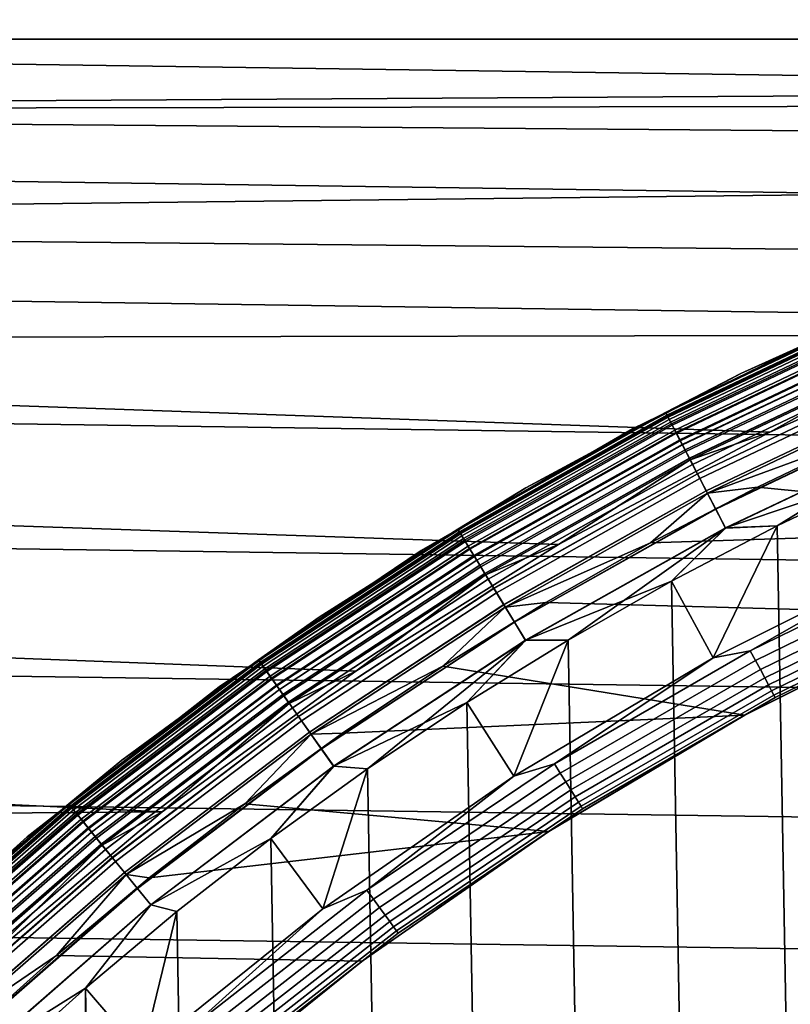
# Model space of a CAD drawing. Header units: metres. Extents: x -25 to 100, y -25 to 25.
# Tile 49 of 72: x -10.32 to -6.79, y 11.49 to 16. Entities that reach past the tile are written whole.
import ezdxf

# ---------------------------------------------------------------- set-up
doc = ezdxf.new("R2010")
doc.units = ezdxf.units.M
doc.layers.add('solid_Z_536_159_XXX', color=7, linetype='CONTINUOUS')

msp = doc.modelspace()

# ---------------------------------------------------------------- linework, layer by layer
at = {"layer": 'solid_Z_536_159_XXX'}
for points in [[(-18.364874, 15.912814, -2.5), (-17.902517, 16.431252, -2.5), (18.364819, 15.912878, -2.5)], [(-17.902517, 16.431252, -2.5), (17.90246, 16.431313, -2.5), (18.364819, 15.912878, -2.5)], [(-17.53536, 16.091841), (-17.988209, 15.58399), (-0.548419, 15.690374), (17.535358, 16.091845)], [(-18.364874, 15.912814, -2.5), (18.811832, 15.381948, -2.5), (19.242826, 14.839223, -2.5), (-18.811886, 15.381883, -2.5)], [(-18.364874, 15.912814, -2.5), (18.364819, 15.912878, -2.5), (18.811832, 15.381948, -2.5)], [(-17.988209, 15.58399), (-1.640706, 15.613962), (-0.548419, 15.690374)], [(-17.988209, 15.58399), (-18.426022, 15.0639), (-3.798014, 15.233591), (-2.726667, 15.461398)], [(-17.988209, 15.58399), (-2.726667, 15.461398), (-1.640706, 15.613962)], [(-18.811886, 15.381883, -2.5), (19.242826, 14.839223, -2.5), (19.658813, 14.283453, -2.5), (-19.242878, 14.839157, -2.5)], [(-18.426022, 15.0639), (-4.851567, 14.931587), (-3.798014, 15.233591)], [(-18.426022, 15.0639), (-18.848141, 14.532258), (-5.881423, 14.55665), (-4.851567, 14.931587)], [(-19.242878, 14.839157, -2.5), (19.658813, 14.283453, -2.5), (20.059063, 13.715699, -2.5), (-19.658863, 14.283385, -2.5)], [(-5.993712, 14.834939, 0.3), (-7.013945, 14.380701, 0.3), (-7.013937, 14.380705, 65.800003), (-5.993706, 14.834942, 65.800003)], [(-6.372602, 14.671201, 0.247906), (-7.013945, 14.380701, 0.3), (-5.993712, 14.834939, 0.3)], [(-6.372004, 14.669825, 65.877594), (-5.993706, 14.834942, 65.800003), (-7.013937, 14.380705, 65.800003)], [(-6.372602, 14.671201, 0.247906), (-7.358944, 14.202117, 0.247906), (-7.013945, 14.380701, 0.3)], [(-6.367202, 14.65877, 0.197345), (-7.352709, 14.190084, 0.197345), (-7.358944, 14.202117, 0.247906), (-6.372602, 14.671201, 0.247906)], [(-6.372004, 14.669825, 65.877594), (-7.013937, 14.380705, 65.800003), (-7.358253, 14.200785, 65.877594)], [(-6.372004, 14.669825, 65.877594), (-7.358253, 14.200785, 65.877594), (-7.34986, 14.184586, 65.953987), (-6.364736, 14.65309, 65.953987)], [(-6.37163, 14.668962, 83.69873), (-6.507783, 14.616729, 83.599998), (-7.357821, 14.19995, 83.69873)], [(-6.37163, 14.668962, 83.69873), (-7.357821, 14.19995, 83.69873), (-7.348099, 14.181188, 83.796448), (-6.36321, 14.64958, 83.796448)], [(-6.371579, 14.668846, 74.900383), (-7.357763, 14.199838, 74.900383), (-6.507783, 14.616729, 75)], [(-6.36311, 14.649347, 74.802689), (-7.347982, 14.180963, 74.802689), (-7.357763, 14.199838, 74.900383), (-6.371579, 14.668846, 74.900383)], [(-6.358384, 14.638468, 0.149909), (-7.342525, 14.170431, 0.149909), (-7.352709, 14.190084, 0.197345), (-6.367202, 14.65877, 0.197345)], [(-6.364736, 14.65309, 65.953987), (-7.34986, 14.184586, 65.953987), (-7.336067, 14.157967, 66.026573), (-6.352791, 14.625592, 66.026573)], [(-6.36321, 14.64958, 83.796448), (-7.348099, 14.181188, 83.796448), (-7.332072, 14.150256, 83.890152), (-6.349331, 14.617626, 83.890152)], [(-6.349183, 14.617284, 74.70903), (-7.3319, 14.149924, 74.70903), (-7.347982, 14.180963, 74.802689), (-6.36311, 14.649347, 74.802689)], [(-6.346415, 14.610912, 0.107043), (-7.328704, 14.143756, 0.107043), (-7.342525, 14.170431, 0.149909), (-6.358384, 14.638468, 0.149909)], [(-6.352791, 14.625592, 66.026573), (-7.336067, 14.157967, 66.026573), (-7.317214, 14.121583, 66.093575), (-6.336465, 14.588007, 66.093575)], [(-6.507783, 14.616729, 75), (-7.511542, 14.127163, 75), (-7.511542, 14.127163, 83.599998), (-6.507783, 14.616729, 83.599998)], [(-7.357821, 14.19995, 83.69873), (-6.507783, 14.616729, 83.599998), (-7.511542, 14.127163, 83.599998)], [(-7.357763, 14.199838, 74.900383), (-7.511542, 14.127163, 75), (-6.507783, 14.616729, 75)], [(-6.349331, 14.617626, 83.890152), (-7.332072, 14.150256, 83.890152), (-7.310066, 14.107787, 83.977943), (-6.330275, 14.573755, 83.977943)], [(-6.330081, 14.573309, 74.6213), (-7.309843, 14.107355, 74.6213), (-7.3319, 14.149924, 74.70903), (-6.349183, 14.617284, 74.70903)], [(-6.331659, 14.576941, 0.070052), (-7.311665, 14.110872, 0.070052), (-7.328704, 14.143756, 0.107043), (-6.346415, 14.610912, 0.107043)], [(-6.336465, 14.588007, 66.093575), (-7.317214, 14.121583, 66.093575), (-7.293768, 14.076333, 66.153328), (-6.316162, 14.541262, 66.153328)], [(-6.314567, 14.537591, 0.040062), (-7.291926, 14.07278, 0.040062), (-7.311665, 14.110872, 0.070052), (-6.331659, 14.576941, 0.070052)], [(-18.848141, 14.532258), (-19.255558, 13.987838), (-7.850297, 13.596344), (-6.882062, 14.111229)], [(-18.848141, 14.532258), (-6.882062, 14.111229), (-5.881423, 14.55665)], [(-6.330275, 14.573755, 83.977943), (-7.310066, 14.107787, 83.977943), (-7.282531, 14.054647, 84.058022), (-6.306431, 14.518861, 84.058022)], [(-6.306196, 14.51832, 74.541298), (-7.28226, 14.054125, 74.541298), (-7.309843, 14.107355, 74.6213), (-6.330081, 14.573309, 74.6213)], [(-6.316162, 14.541262, 66.153328), (-7.293768, 14.076333, 66.153328), (-7.266305, 14.023333, 66.204369), (-6.29238, 14.486511, 66.204369)], [(-6.295658, 14.494058, 0.017985), (-7.270091, 14.030638, 0.017985), (-7.291926, 14.07278, 0.040062), (-6.314567, 14.537591, 0.040062)], [(-6.275508, 14.447668, 0.004494), (-5.881423, 14.55665), (-6.882062, 14.111229)], [(-6.306431, 14.518861, 84.058022), (-7.282531, 14.054647, 84.058022), (-7.250029, 13.99192, 84.128761), (-6.278285, 14.454062, 84.128761)], [(-6.278014, 14.453439, 74.47065), (-7.249716, 13.991317, 74.47065), (-7.28226, 14.054125, 74.541298), (-6.306196, 14.51832, 74.541298)], [(-7.270091, 14.030638, 0.017985), (-6.295658, 14.494058, 0.017985), (-6.275508, 14.447668, 0.004494), (-7.246822, 13.985731, 0.004494)], [(-6.29238, 14.486511, 66.204369), (-7.266305, 14.023333, 66.204369), (-7.235505, 13.963891, 66.24543), (-6.265708, 14.425106, 66.24543)], [(-6.278285, 14.454062, 84.128761), (-7.250029, 13.99192, 84.128761), (-7.213222, 13.920887, 84.188713), (-6.246411, 14.380682, 84.188713)], [(-6.24611, 14.379988, 74.410797), (-7.212874, 13.920215, 74.410797), (-7.249716, 13.991317, 74.47065), (-6.278014, 14.453439, 74.47065)], [(-7.246822, 13.985731, 0.004494), (-6.275508, 14.447668, 0.004494), (-6.882062, 14.111229)], [(-6.265708, 14.425106, 66.24543), (-7.235505, 13.963891, 66.24543), (-7.202127, 13.899473, 66.275505), (-6.236803, 14.358561, 66.275505)], [(-7.013945, 14.380701, 0.3), (-8.000007, 13.856402, 0.3), (-7.999999, 13.856407, 65.800003), (-7.013937, 14.380705, 65.800003)], [(-7.358944, 14.202117, 0.247906), (-8.000007, 13.856402, 0.3), (-7.013945, 14.380701, 0.3)], [(-7.358253, 14.200785, 65.877594), (-7.013937, 14.380705, 65.800003), (-7.999999, 13.856407, 65.800003)], [(-6.246411, 14.380682, 84.188713), (-7.213222, 13.920887, 84.188713), (-7.172861, 13.842994, 84.236656), (-6.211461, 14.300216, 84.236656)], [(-6.211134, 14.299465, 74.362968), (-7.172485, 13.842267, 74.362968), (-7.212874, 13.920215, 74.410797), (-6.24611, 14.379988, 74.410797)], [(-6.236803, 14.358561, 66.275505), (-7.202127, 13.899473, 66.275505), (-7.166993, 13.831669, 66.293846), (-6.206379, 14.288517, 66.293846)], [(-19.658863, 14.283385, -2.5), (20.059063, 13.715699, -2.5), (20.442595, 13.137346, -2.5), (-20.059111, 13.715631, -2.5)], [(-6.211461, 14.300216, 84.236656), (-7.172861, 13.842994, 84.236656), (-7.12977, 13.759831, 84.271614), (-6.174145, 14.214307, 84.271614)], [(-6.173801, 14.213515, 74.328133), (-7.129373, 13.759065, 74.328133), (-7.172485, 13.842267, 74.362968), (-6.211134, 14.299465, 74.362968)], [(-6.206379, 14.288517, 66.293846), (-7.166993, 13.831669, 66.293846), (-6.438989, 14.099151, 66.300003)], [(-7.358944, 14.202117, 0.247906), (-8.310975, 13.666817, 0.247906), (-8.000007, 13.856402, 0.3)], [(-7.352709, 14.190084, 0.197345), (-8.303933, 13.655237, 0.197345), (-8.310975, 13.666817, 0.247906), (-7.358944, 14.202117, 0.247906)], [(-7.358253, 14.200785, 65.877594), (-7.999999, 13.856407, 65.800003), (-8.310196, 13.665534, 65.877594)], [(-7.358253, 14.200785, 65.877594), (-8.310196, 13.665534, 65.877594), (-8.300716, 13.649946, 65.953987), (-7.34986, 14.184586, 65.953987)], [(-7.357821, 14.19995, 83.69873), (-7.511542, 14.127163, 83.599998), (-8.309708, 13.664732, 83.69873)], [(-7.357821, 14.19995, 83.69873), (-8.309708, 13.664732, 83.69873), (-8.298727, 13.646676, 83.796448), (-7.348099, 14.181188, 83.796448)], [(-7.357763, 14.199838, 74.900383), (-8.309641, 13.664622, 74.900383), (-7.511542, 14.127163, 75)], [(-7.347982, 14.180963, 74.802689), (-8.298595, 13.64646, 74.802689), (-8.309641, 13.664622, 74.900383), (-7.357763, 14.199838, 74.900383)], [(-7.342525, 14.170431, 0.149909), (-8.292433, 13.636325, 0.149909), (-8.303933, 13.655237, 0.197345), (-7.352709, 14.190084, 0.197345)], [(-7.34986, 14.184586, 65.953987), (-8.300716, 13.649946, 65.953987), (-8.285139, 13.62433, 66.026573), (-7.336067, 14.157967, 66.026573)], [(-7.348099, 14.181188, 83.796448), (-8.298727, 13.646676, 83.796448), (-8.280626, 13.61691, 83.890152), (-7.332072, 14.150256, 83.890152)], [(-7.3319, 14.149924, 74.70903), (-8.280433, 13.61659, 74.70903), (-8.298595, 13.64646, 74.802689), (-7.347982, 14.180963, 74.802689)], [(-6.174145, 14.214307, 84.271614), (-7.12977, 13.759831, 84.271614), (-7.084827, 13.673096, 84.292877), (-6.135226, 14.124706, 84.292877)], [(-6.134871, 14.123889, 74.306999), (-7.084417, 13.672304, 74.306999), (-7.129373, 13.759065, 74.328133), (-6.173801, 14.213515, 74.328133)], [(-7.511542, 14.127163, 75), (-8.478705, 13.568771, 75), (-8.478705, 13.568771, 83.599998), (-7.511542, 14.127163, 83.599998)], [(-8.309708, 13.664732, 83.69873), (-7.511542, 14.127163, 83.599998), (-8.478705, 13.568771, 83.599998)], [(-8.309641, 13.664622, 74.900383), (-8.478705, 13.568771, 75), (-7.511542, 14.127163, 75)], [(-7.328704, 14.143756, 0.107043), (-8.276823, 13.610656, 0.107043), (-8.292433, 13.636325, 0.149909), (-7.342525, 14.170431, 0.149909)], [(-7.336067, 14.157967, 66.026573), (-8.285139, 13.62433, 66.026573), (-8.263847, 13.589317, 66.093575), (-7.317214, 14.121583, 66.093575)], [(-7.332072, 14.150256, 83.890152), (-8.280626, 13.61691, 83.890152), (-8.255774, 13.576042, 83.977943), (-7.310066, 14.107787, 83.977943)], [(-7.309843, 14.107355, 74.6213), (-8.255522, 13.575626, 74.6213), (-8.280433, 13.61659, 74.70903), (-7.3319, 14.149924, 74.70903)], [(-7.311665, 14.110872, 0.070052), (-8.257579, 13.579011, 0.070052), (-8.276823, 13.610656, 0.107043), (-7.328704, 14.143756, 0.107043)], [(-7.317214, 14.121583, 66.093575), (-8.263847, 13.589317, 66.093575), (-8.237368, 13.545774, 66.153328), (-7.293768, 14.076333, 66.153328)], [(-7.291926, 14.07278, 0.040062), (-8.235288, 13.542354, 0.040062), (-8.257579, 13.579011, 0.070052), (-7.311665, 14.110872, 0.070052)], [(-7.310066, 14.107787, 83.977943), (-8.255774, 13.576042, 83.977943), (-8.224677, 13.524905, 84.058022), (-7.282531, 14.054647, 84.058022)], [(-7.28226, 14.054125, 74.541298), (-8.224371, 13.524402, 74.541298), (-8.255522, 13.575626, 74.6213), (-7.309843, 14.107355, 74.6213)], [(-7.246822, 13.985731, 0.004494), (-6.882062, 14.111229), (-7.850297, 13.596344)], [(-7.166993, 13.831669, 66.293846), (-6.938223, 13.860394, 66.300003), (-6.438989, 14.099151, 66.300003)], [(-6.135226, 14.124706, 84.292877), (-7.084827, 13.673096, 84.292877), (-6.353783, 13.918241, 84.300003)], [(-6.134871, 14.123889, 74.306999), (-6.847113, 13.682247, 74.300003), (-7.084417, 13.672304, 74.306999)], [(-5.101979, 13.679536, 66.300003), (-4.113195, 14.008563, 66.300003), (-6.438989, 14.099151, 66.300003), (-6.938223, 13.860394, 66.300003)], [(-6.134871, 14.123889, 74.306999), (-6.353778, 13.918243, 74.300003), (-6.847113, 13.682247, 74.300003)], [(-7.293768, 14.076333, 66.153328), (-8.237368, 13.545774, 66.153328), (-8.206352, 13.494771, 66.204369), (-7.266305, 14.023333, 66.204369)], [(-7.270091, 14.030638, 0.017985), (-8.210627, 13.501801, 0.017985), (-8.235288, 13.542354, 0.040062), (-7.291926, 14.07278, 0.040062)], [(-7.282531, 14.054647, 84.058022), (-8.224677, 13.524905, 84.058022), (-8.18797, 13.464543, 84.128761), (-7.250029, 13.99192, 84.128761)], [(-7.249716, 13.991317, 74.47065), (-8.187616, 13.463962, 74.47065), (-8.224371, 13.524402, 74.541298), (-7.28226, 14.054125, 74.541298)], [(-8.210627, 13.501801, 0.017985), (-7.270091, 14.030638, 0.017985), (-7.246822, 13.985731, 0.004494), (-8.184348, 13.458587, 0.004494)], [(-7.266305, 14.023333, 66.204369), (-8.206352, 13.494771, 66.204369), (-8.171567, 13.43757, 66.24543), (-7.235505, 13.963891, 66.24543)], [(-7.250029, 13.99192, 84.128761), (-8.18797, 13.464543, 84.128761), (-8.146401, 13.396186, 84.188713), (-7.213222, 13.920887, 84.188713)], [(-7.212874, 13.920215, 74.410797), (-8.146008, 13.395539, 74.410797), (-8.187616, 13.463962, 74.47065), (-7.249716, 13.991317, 74.47065)], [(-19.255558, 13.987838), (-19.647558, 13.43168), (-8.778891, 13.016132), (-7.850297, 13.596344)], [(-8.184348, 13.458587, 0.004494), (-7.246822, 13.985731, 0.004494), (-7.850297, 13.596344)], [(-7.235505, 13.963891, 66.24543), (-8.171567, 13.43757, 66.24543), (-8.13387, 13.37558, 66.275505), (-7.202127, 13.899473, 66.275505)], [(-7.213222, 13.920887, 84.188713), (-8.146401, 13.396186, 84.188713), (-8.100819, 13.321229, 84.236656), (-7.172861, 13.842994, 84.236656)], [(-7.172485, 13.842267, 74.362968), (-8.100393, 13.32053, 74.362968), (-8.146008, 13.395539, 74.410797), (-7.212874, 13.920215, 74.410797)], [(-6.189275, 13.553633, 74.300003), (-7.141315, 13.0771, 74.300003), (-6.847113, 13.682247, 74.300003), (-6.353778, 13.918243, 74.300003)], [(-7.084827, 13.673096, 84.292877), (-6.847117, 13.682245, 84.300003), (-6.353783, 13.918241, 84.300003)], [(-6.847117, 13.682245, 84.300003), (-6.353775, -13.918244, 84.300003), (-5.853403, -14.136042, 84.300003), (-6.353783, 13.918241, 84.300003)], [(-8.000007, 13.856402, 0.3), (-8.947094, 13.264596, 0.3), (-8.947085, 13.264602, 65.800003), (-7.999999, 13.856407, 65.800003)], [(-8.310975, 13.666817, 0.247906), (-8.947094, 13.264596, 0.3), (-8.000007, 13.856402, 0.3)], [(-8.310196, 13.665534, 65.877594), (-7.999999, 13.856407, 65.800003), (-8.947085, 13.264602, 65.800003)], [(-7.202127, 13.899473, 66.275505), (-8.13387, 13.37558, 66.275505), (-8.094192, 13.310331, 66.293846), (-7.166993, 13.831669, 66.293846)], [(-5.101979, 13.679536, 66.300003), (-6.938223, 13.860394, 66.300003), (-7.427557, 13.604421, 66.300003)], [(-7.166993, 13.831669, 66.293846), (-7.427557, 13.604421, 66.300003), (-6.938223, 13.860394, 66.300003)], [(-7.172861, 13.842994, 84.236656), (-8.100819, 13.321229, 84.236656), (-8.052153, 13.241201, 84.271614), (-7.12977, 13.759831, 84.271614)], [(-7.129373, 13.759065, 74.328133), (-8.051704, 13.240463, 74.328133), (-8.100393, 13.32053, 74.362968), (-7.172485, 13.842267, 74.362968)], [(-7.166993, 13.831669, 66.293846), (-8.094192, 13.310331, 66.293846), (-7.427557, 13.604421, 66.300003)], [(-7.12977, 13.759831, 84.271614), (-8.052153, 13.241201, 84.271614), (-8.001395, 13.157735, 84.292877), (-7.084827, 13.673096, 84.292877)], [(-7.084417, 13.672304, 74.306999), (-8.000933, 13.156974, 74.306999), (-8.051704, 13.240463, 74.328133), (-7.129373, 13.759065, 74.328133)], [(-20.059111, 13.715631, -2.5), (20.442595, 13.137346, -2.5), (20.80892, 12.549004, -2.5), (-20.44264, 13.137276, -2.5)], [(-6.065315, 13.280458, 66.300003), (-5.101979, 13.679536, 66.300003), (-7.427557, 13.604421, 66.300003), (-7.908655, 13.330396, 66.300003)], [(-7.331546, 13.428972, 84.300003), (-6.84711, -13.682249, 84.300003), (-6.353775, -13.918244, 84.300003), (-6.847117, 13.682245, 84.300003)], [(-7.084827, 13.673096, 84.292877), (-7.331546, 13.428972, 84.300003), (-6.847117, 13.682245, 84.300003)], [(-7.084417, 13.672304, 74.306999), (-6.847113, 13.682247, 74.300003), (-7.141315, 13.0771, 74.300003), (-7.331541, 13.428975, 74.300003)], [(-8.310975, 13.666817, 0.247906), (-9.224257, 13.067795, 0.247906), (-8.947094, 13.264596, 0.3)], [(-8.303933, 13.655237, 0.197345), (-9.216441, 13.056723, 0.197345), (-9.224257, 13.067795, 0.247906), (-8.310975, 13.666817, 0.247906)], [(-8.310196, 13.665534, 65.877594), (-8.947085, 13.264602, 65.800003), (-9.223392, 13.066569, 65.877594)], [(-8.310196, 13.665534, 65.877594), (-9.223392, 13.066569, 65.877594), (-9.212871, 13.051664, 65.953987), (-8.300716, 13.649946, 65.953987)], [(-8.309708, 13.664732, 83.69873), (-8.478705, 13.568771, 83.599998), (-9.22285, 13.065802, 83.69873)], [(-8.309708, 13.664732, 83.69873), (-9.22285, 13.065802, 83.69873), (-9.210663, 13.048537, 83.796448), (-8.298727, 13.646676, 83.796448)], [(-8.309641, 13.664622, 74.900383), (-9.222776, 13.065698, 74.900383), (-8.478705, 13.568771, 75)], [(-8.298595, 13.64646, 74.802689), (-9.210517, 13.04833, 74.802689), (-9.222776, 13.065698, 74.900383), (-8.309641, 13.664622, 74.900383)], [(-8.292433, 13.636325, 0.149909), (-9.203677, 13.038639, 0.149909), (-9.216441, 13.056723, 0.197345), (-8.303933, 13.655237, 0.197345)], [(-8.300716, 13.649946, 65.953987), (-9.212871, 13.051664, 65.953987), (-9.195581, 13.027171, 66.026573), (-8.285139, 13.62433, 66.026573)], [(-8.298727, 13.646676, 83.796448), (-9.210663, 13.048537, 83.796448), (-9.190573, 13.020076, 83.890152), (-8.280626, 13.61691, 83.890152)], [(-8.280433, 13.61659, 74.70903), (-9.190358, 13.019771, 74.70903), (-9.210517, 13.04833, 74.802689), (-8.298595, 13.64646, 74.802689)], [(-8.276823, 13.610656, 0.107043), (-9.186352, 13.014095, 0.107043), (-9.203677, 13.038639, 0.149909), (-8.292433, 13.636325, 0.149909)], [(-7.084827, 13.673096, 84.292877), (-8.001395, 13.157735, 84.292877), (-7.331546, 13.428972, 84.300003)], [(-7.084417, 13.672304, 74.306999), (-7.805441, 13.159207, 74.300003), (-8.000933, 13.156974, 74.306999)], [(-7.084417, 13.672304, 74.306999), (-7.331541, 13.428975, 74.300003), (-7.805441, 13.159207, 74.300003)], [(-8.285139, 13.62433, 66.026573), (-9.195581, 13.027171, 66.026573), (-9.17195, 12.993693, 66.093575), (-8.263847, 13.589317, 66.093575)], [(-8.280626, 13.61691, 83.890152), (-9.190573, 13.020076, 83.890152), (-9.16299, 12.980999, 83.977943), (-8.255774, 13.576042, 83.977943)], [(-8.255522, 13.575626, 74.6213), (-9.162709, 12.980602, 74.6213), (-9.190358, 13.019771, 74.70903), (-8.280433, 13.61659, 74.70903)], [(-8.257579, 13.579011, 0.070052), (-9.164993, 12.983838, 0.070052), (-9.186352, 13.014095, 0.107043), (-8.276823, 13.610656, 0.107043)], [(-8.263847, 13.589317, 66.093575), (-9.17195, 12.993693, 66.093575), (-9.14256, 12.952057, 66.153328), (-8.237368, 13.545774, 66.153328)], [(-8.184348, 13.458587, 0.004494), (-7.850297, 13.596344), (-8.778891, 13.016132)], [(-8.094192, 13.310331, 66.293846), (-7.908655, 13.330396, 66.300003), (-7.427557, 13.604421, 66.300003)], [(-8.478705, 13.568771, 75), (-9.404562, 12.944274, 75), (-9.404562, 12.944274, 83.599998), (-8.478705, 13.568771, 83.599998)], [(-9.22285, 13.065802, 83.69873), (-8.478705, 13.568771, 83.599998), (-9.404562, 12.944274, 83.599998)], [(-9.222776, 13.065698, 74.900383), (-9.404562, 12.944274, 75), (-8.478705, 13.568771, 75)], [(-8.235288, 13.542354, 0.040062), (-9.140252, 12.948788, 0.040062), (-9.164993, 12.983838, 0.070052), (-8.257579, 13.579011, 0.070052)], [(-8.255774, 13.576042, 83.977943), (-9.16299, 12.980999, 83.977943), (-9.128476, 12.932104, 84.058022), (-8.224677, 13.524905, 84.058022)], [(-8.224371, 13.524402, 74.541298), (-9.128136, 12.931623, 74.541298), (-9.162709, 12.980602, 74.6213), (-8.255522, 13.575626, 74.6213)], [(-8.237368, 13.545774, 66.153328), (-9.14256, 12.952057, 66.153328), (-9.108137, 12.903291, 66.204369), (-8.206352, 13.494771, 66.204369)], [(-8.210627, 13.501801, 0.017985), (-9.112882, 12.910012, 0.017985), (-9.140252, 12.948788, 0.040062), (-8.235288, 13.542354, 0.040062)], [(-6.970839, 13.110241, 74.295509), (-7.141315, 13.0771, 74.300003), (-6.189275, 13.553633, 74.300003)], [(-6.039334, 13.564567, 74.295509), (-6.970839, 13.110241, 74.295509), (-6.189275, 13.553633, 74.300003)], [(-6.018763, 13.518362, 74.282013), (-6.947094, 13.065584, 74.282013), (-6.970839, 13.110241, 74.295509), (-6.039334, 13.564567, 74.295509)], [(-8.224677, 13.524905, 84.058022), (-9.128476, 12.932104, 84.058022), (-9.087735, 12.874387, 84.128761), (-8.18797, 13.464543, 84.128761)], [(-8.187616, 13.463962, 74.47065), (-9.087343, 12.873832, 74.47065), (-9.128136, 12.931623, 74.541298), (-8.224371, 13.524402, 74.541298)], [(-9.112882, 12.910012, 0.017985), (-8.210627, 13.501801, 0.017985), (-8.184348, 13.458587, 0.004494), (-9.083714, 12.868692, 0.004494)], [(-8.206352, 13.494771, 66.204369), (-9.108137, 12.903291, 66.204369), (-9.06953, 12.848596, 66.24543), (-8.171567, 13.43757, 66.24543)], [(-5.999458, 13.475002, 74.259941), (-6.924812, 13.023677, 74.259941), (-6.947094, 13.065584, 74.282013), (-6.018763, 13.518362, 74.282013)], [(-8.18797, 13.464543, 84.128761), (-9.087735, 12.874387, 84.128761), (-9.041598, 12.809027, 84.188713), (-8.146401, 13.396186, 84.188713)], [(-8.146008, 13.395539, 74.410797), (-9.041162, 12.808408, 74.410797), (-9.087343, 12.873832, 74.47065), (-8.187616, 13.463962, 74.47065)], [(-9.083714, 12.868692, 0.004494), (-8.184348, 13.458587, 0.004494), (-8.778891, 13.016132)], [(-5.982008, 13.435809, 74.22995), (-6.904671, 12.985797, 74.22995), (-6.924812, 13.023677, 74.259941), (-5.999458, 13.475002, 74.259941)], [(-19.647558, 13.43168), (-20.02318, 12.86514), (-9.666251, 12.371428), (-8.778891, 13.016132)], [(-8.171567, 13.43757, 66.24543), (-9.06953, 12.848596, 66.24543), (-9.02769, 12.789323, 66.275505), (-8.13387, 13.37558, 66.275505)], [(-7.141315, 13.0771, 74.300003), (-8.055254, 12.534761, 74.300003), (-7.805441, 13.159207, 74.300003), (-7.331541, 13.428975, 74.300003)], [(-8.001395, 13.157735, 84.292877), (-7.805446, 13.159204, 84.300003), (-7.331546, 13.428972, 84.300003)], [(-7.805446, 13.159204, 84.300003), (-7.331539, -13.428976, 84.300003), (-6.84711, -13.682249, 84.300003), (-7.331546, 13.428972, 84.300003)], [(-5.966944, 13.401975, 74.192955), (-6.887283, 12.953095, 74.192955), (-6.904671, 12.985797, 74.22995), (-5.982008, 13.435809, 74.22995)], [(-8.146401, 13.396186, 84.188713), (-9.041598, 12.809027, 84.188713), (-8.991007, 12.737355, 84.236656), (-8.100819, 13.321229, 84.236656)], [(-8.100393, 13.32053, 74.362968), (-8.990535, 12.736687, 74.362968), (-9.041162, 12.808408, 74.410797), (-8.146008, 13.395539, 74.410797)], [(-8.13387, 13.37558, 66.275505), (-9.02769, 12.789323, 66.275505), (-8.983651, 12.726934, 66.293846), (-8.094192, 13.310331, 66.293846)], [(-5.954724, 13.374529, 74.150093), (-6.873178, 12.926569, 74.150093), (-6.887283, 12.953095, 74.192955), (-5.966944, 13.401975, 74.192955)], [(-5.945721, 13.354308, 74.102654), (-6.862787, 12.907025, 74.102654), (-6.873178, 12.926569, 74.150093), (-5.954724, 13.374529, 74.150093)], [(-8.100819, 13.321229, 84.236656), (-8.991007, 12.737355, 84.236656), (-8.936993, 12.660834, 84.271614), (-8.052153, 13.241201, 84.271614)], [(-8.051704, 13.240463, 74.328133), (-8.936495, 12.66013, 74.328133), (-8.990535, 12.736687, 74.362968), (-8.100393, 13.32053, 74.362968)], [(-6.996727, 12.814232, 66.300003), (-6.065315, 13.280458, 66.300003), (-7.908655, 13.330396, 66.300003), (-8.380077, 13.039224, 66.300003)], [(-8.094192, 13.310331, 66.293846), (-8.380077, 13.039224, 66.300003), (-7.908655, 13.330396, 66.300003)], [(-5.940209, 13.341928, 74.052094), (-6.856424, 12.895059, 74.052094), (-6.862787, 12.907025, 74.102654), (-5.945721, 13.354308, 74.102654)], [(-5.940209, 13.341928, 74.052094), (-6.065062, 13.280626, 74), (-6.856424, 12.895059, 74.052094)], [(-8.094192, 13.310331, 66.293846), (-8.983651, 12.726934, 66.293846), (-8.380077, 13.039224, 66.300003)], [(-6.997037, 12.814113, 74), (-6.065062, 13.280626, 74), (-6.065315, 13.280458, 66.300003), (-6.996727, 12.814232, 66.300003)], [(-6.856424, 12.895059, 74.052094), (-6.065062, 13.280626, 74), (-6.997037, 12.814113, 74)], [(-8.947094, 13.264596, 0.3), (-9.850592, 12.608166, 0.3), (-9.850582, 12.608172, 65.800003), (-8.947085, 13.264602, 65.800003)], [(-9.224257, 13.067795, 0.247906), (-9.850592, 12.608166, 0.3), (-8.947094, 13.264596, 0.3)], [(-9.223392, 13.066569, 65.877594), (-8.947085, 13.264602, 65.800003), (-9.850582, 12.608172, 65.800003)], [(-8.052153, 13.241201, 84.271614), (-8.936993, 12.660834, 84.271614), (-8.880658, 12.581026, 84.292877), (-8.001395, 13.157735, 84.292877)], [(-8.000933, 13.156974, 74.306999), (-8.880144, 12.580298, 74.306999), (-8.936495, 12.66013, 74.328133), (-8.051704, 13.240463, 74.328133)], [(-20.44264, 13.137276, -2.5), (20.80892, 12.549004, -2.5), (21.15888, 11.949378, -2.5), (-20.808964, 12.548932, -2.5)], [(-8.001395, 13.157735, 84.292877), (-8.880658, 12.581026, 84.292877), (-8.270179, 12.872117, 84.300003)], [(-8.000933, 13.156974, 74.306999), (-8.724978, 12.568294, 74.300003), (-8.880144, 12.580298, 74.306999)], [(-8.000933, 13.156974, 74.306999), (-8.270174, 12.87212, 74.300003), (-8.724978, 12.568294, 74.300003)], [(-8.270179, 12.872117, 84.300003), (-7.805439, -13.159208, 84.300003), (-7.331539, -13.428976, 84.300003), (-7.805446, 13.159204, 84.300003)], [(-8.001395, 13.157735, 84.292877), (-8.270179, 12.872117, 84.300003), (-7.805446, 13.159204, 84.300003)], [(-8.000933, 13.156974, 74.306999), (-7.805441, 13.159207, 74.300003), (-8.055254, 12.534761, 74.300003), (-8.270174, 12.87212, 74.300003)], [(-6.970839, 13.110241, 74.295509), (-7.868382, 12.592044, 74.295509), (-7.141315, 13.0771, 74.300003)], [(-6.947094, 13.065584, 74.282013), (-7.84158, 12.549152, 74.282013), (-7.868382, 12.592044, 74.295509), (-6.970839, 13.110241, 74.295509)], [(-9.224257, 13.067795, 0.247906), (-10.094531, 12.407845, 0.247906), (-9.850592, 12.608166, 0.3)], [(-9.216441, 13.056723, 0.197345), (-10.085978, 12.397332, 0.197345), (-10.094531, 12.407845, 0.247906), (-9.224257, 13.067795, 0.247906)], [(-9.223392, 13.066569, 65.877594), (-9.850582, 12.608172, 65.800003), (-10.093584, 12.406681, 65.877594)], [(-9.223392, 13.066569, 65.877594), (-10.093584, 12.406681, 65.877594), (-10.08207, 12.392529, 65.953987), (-9.212871, 13.051664, 65.953987)], [(-9.22285, 13.065802, 83.69873), (-9.404562, 12.944274, 83.599998), (-10.092991, 12.405952, 83.69873)], [(-9.22285, 13.065802, 83.69873), (-10.092991, 12.405952, 83.69873), (-10.079655, 12.38956, 83.796448), (-9.210663, 13.048537, 83.796448)], [(-9.222776, 13.065698, 74.900383), (-10.092911, 12.405853, 74.900383), (-9.404562, 12.944274, 75)], [(-9.210517, 13.04833, 74.802689), (-10.079494, 12.389363, 74.802689), (-10.092911, 12.405853, 74.900383), (-9.222776, 13.065698, 74.900383)], [(-9.203677, 13.038639, 0.149909), (-10.072009, 12.380162, 0.149909), (-10.085978, 12.397332, 0.197345), (-9.216441, 13.056723, 0.197345)], [(-9.212871, 13.051664, 65.953987), (-10.08207, 12.392529, 65.953987), (-10.063149, 12.369273, 66.026573), (-9.195581, 13.027171, 66.026573)], [(-9.210663, 13.048537, 83.796448), (-10.079655, 12.38956, 83.796448), (-10.05767, 12.362536, 83.890152), (-9.190573, 13.020076, 83.890152)], [(-9.190358, 13.019771, 74.70903), (-10.057433, 12.362247, 74.70903), (-10.079494, 12.389363, 74.802689), (-9.210517, 13.04833, 74.802689)], [(-7.868382, 12.592044, 74.295509), (-8.055254, 12.534761, 74.300003), (-7.141315, 13.0771, 74.300003)], [(-6.924812, 13.023677, 74.259941), (-7.816429, 12.508902, 74.259941), (-7.84158, 12.549152, 74.282013), (-6.947094, 13.065584, 74.282013)], [(-9.186352, 13.014095, 0.107043), (-10.053049, 12.356857, 0.107043), (-10.072009, 12.380162, 0.149909), (-9.203677, 13.038639, 0.149909)], [(-9.195581, 13.027171, 66.026573), (-10.063149, 12.369273, 66.026573), (-10.03729, 12.337485, 66.093575), (-9.17195, 12.993693, 66.093575)], [(-9.190573, 13.020076, 83.890152), (-10.05767, 12.362536, 83.890152), (-10.027484, 12.325433, 83.977943), (-9.16299, 12.980999, 83.977943)], [(-9.162709, 12.980602, 74.6213), (-10.027177, 12.325056, 74.6213), (-10.057433, 12.362247, 74.70903), (-9.190358, 13.019771, 74.70903)], [(-9.164993, 12.983838, 0.070052), (-10.029676, 12.328128, 0.070052), (-10.053049, 12.356857, 0.107043), (-9.186352, 13.014095, 0.107043)], [(-9.083714, 12.868692, 0.004494), (-8.778891, 13.016132), (-9.666251, 12.371428)], [(-8.983651, 12.726934, 66.293846), (-8.840021, 12.732001, 66.300003), (-8.380077, 13.039224, 66.300003)], [(-6.996727, 12.814232, 66.300003), (-8.380077, 13.039224, 66.300003), (-8.840021, 12.732001, 66.300003)], [(-6.904671, 12.985797, 74.22995), (-7.793694, 12.472518, 74.22995), (-7.816429, 12.508902, 74.259941), (-6.924812, 13.023677, 74.259941)], [(-9.17195, 12.993693, 66.093575), (-10.03729, 12.337485, 66.093575), (-10.005127, 12.297953, 66.153328), (-9.14256, 12.952057, 66.153328)], [(-9.140252, 12.948788, 0.040062), (-10.002601, 12.294848, 0.040062), (-10.029676, 12.328128, 0.070052), (-9.164993, 12.983838, 0.070052)], [(-9.16299, 12.980999, 83.977943), (-10.027484, 12.325433, 83.977943), (-9.989713, 12.279007, 84.058022), (-9.128476, 12.932104, 84.058022)], [(-9.128136, 12.931623, 74.541298), (-9.989342, 12.27855, 74.541298), (-10.027177, 12.325056, 74.6213), (-9.162709, 12.980602, 74.6213)], [(-9.14256, 12.952057, 66.153328), (-10.005127, 12.297953, 66.153328), (-9.967456, 12.251649, 66.204369), (-9.108137, 12.903291, 66.204369)], [(-6.887283, 12.953095, 74.192955), (-7.774068, 12.44111, 74.192955), (-7.793694, 12.472518, 74.22995), (-6.904671, 12.985797, 74.22995)], [(-6.873178, 12.926569, 74.150093), (-7.758148, 12.415631, 74.150093), (-7.774068, 12.44111, 74.192955), (-6.887283, 12.953095, 74.192955)], [(-9.404562, 12.944274, 75), (-10.284599, 12.256713, 75), (-10.284599, 12.256713, 83.599998), (-9.404562, 12.944274, 83.599998)], [(-10.092991, 12.405952, 83.69873), (-9.404562, 12.944274, 83.599998), (-10.284599, 12.256713, 83.599998)], [(-10.092911, 12.405853, 74.900383), (-10.284599, 12.256713, 75), (-9.404562, 12.944274, 75)], [(-9.112882, 12.910012, 0.017985), (-9.972648, 12.258031, 0.017985), (-10.002601, 12.294848, 0.040062), (-9.140252, 12.948788, 0.040062)], [(-9.128476, 12.932104, 84.058022), (-9.989713, 12.279007, 84.058022), (-9.945128, 12.224205, 84.128761), (-9.087735, 12.874387, 84.128761)], [(-9.087343, 12.873832, 74.47065), (-9.944699, 12.223678, 74.47065), (-9.989342, 12.27855, 74.541298), (-9.128136, 12.931623, 74.541298)], [(-9.972648, 12.258031, 0.017985), (-9.112882, 12.910012, 0.017985), (-9.083714, 12.868692, 0.004494), (-9.940729, 12.218798, 0.004494)], [(-6.862787, 12.907025, 74.102654), (-7.746418, 12.39686, 74.102654), (-7.758148, 12.415631, 74.150093), (-6.873178, 12.926569, 74.150093)], [(-6.856424, 12.895059, 74.052094), (-7.739236, 12.385367, 74.052094), (-7.746418, 12.39686, 74.102654), (-6.862787, 12.907025, 74.102654)], [(-20.02318, 12.86514), (-20.381947, 12.288815), (-9.666251, 12.371428)], [(-9.108137, 12.903291, 66.204369), (-9.967456, 12.251649, 66.204369), (-9.925205, 12.199717, 66.24543), (-9.06953, 12.848596, 66.24543)], [(-9.087735, 12.874387, 84.128761), (-9.945128, 12.224205, 84.128761), (-9.894639, 12.162146, 84.188713), (-9.041598, 12.809027, 84.188713)], [(-9.041162, 12.808408, 74.410797), (-9.894161, 12.161558, 74.410797), (-9.944699, 12.223678, 74.47065), (-9.087343, 12.873832, 74.47065)], [(-9.940729, 12.218798, 0.004494), (-9.083714, 12.868692, 0.004494), (-9.666251, 12.371428)], [(-8.055254, 12.534761, 74.300003), (-8.929577, 11.927796, 74.300003), (-8.724978, 12.568294, 74.300003), (-8.270174, 12.87212, 74.300003)], [(-8.880658, 12.581026, 84.292877), (-8.724983, 12.56829, 84.300003), (-8.270179, 12.872117, 84.300003)], [(-8.724983, 12.56829, 84.300003), (-8.270172, -12.872121, 84.300003), (-7.805439, -13.159208, 84.300003), (-8.270179, 12.872117, 84.300003)], [(-6.856424, 12.895059, 74.052094), (-6.997037, 12.814113, 74), (-7.739236, 12.385367, 74.052094)], [(-9.06953, 12.848596, 66.24543), (-9.925205, 12.199717, 66.24543), (-9.879418, 12.143437, 66.275505), (-9.02769, 12.789323, 66.275505)], [(-9.041598, 12.809027, 84.188713), (-9.894639, 12.162146, 84.188713), (-9.839274, 12.094093, 84.236656), (-8.991007, 12.737355, 84.236656)], [(-8.990535, 12.736687, 74.362968), (-9.838758, 12.093458, 74.362968), (-9.894161, 12.161558, 74.410797), (-9.041162, 12.808408, 74.410797)], [(-9.02769, 12.789323, 66.275505), (-9.879418, 12.143437, 66.275505), (-9.831225, 12.084199, 66.293846), (-8.983651, 12.726934, 66.293846)], [(-7.89357, 12.282156, 66.300003), (-6.996727, 12.814232, 66.300003), (-8.840021, 12.732001, 66.300003), (-9.288039, 12.408895, 66.300003)], [(-7.893357, 12.282301, 74), (-6.997037, 12.814113, 74), (-6.996727, 12.814232, 66.300003), (-7.89357, 12.282156, 66.300003)], [(-7.739236, 12.385367, 74.052094), (-6.997037, 12.814113, 74), (-7.893357, 12.282301, 74)], [(-8.991007, 12.737355, 84.236656), (-9.839274, 12.094093, 84.236656), (-9.780165, 12.021438, 84.271614), (-8.936993, 12.660834, 84.271614)], [(-8.936495, 12.66013, 74.328133), (-9.77962, 12.020767, 74.328133), (-9.838758, 12.093458, 74.362968), (-8.990535, 12.736687, 74.362968)], [(-8.983651, 12.726934, 66.293846), (-9.831225, 12.084199, 66.293846), (-9.288039, 12.408895, 66.300003)], [(-8.983651, 12.726934, 66.293846), (-9.288039, 12.408895, 66.300003), (-8.840021, 12.732001, 66.300003)], [(-8.936993, 12.660834, 84.271614), (-9.780165, 12.021438, 84.271614), (-9.718514, 11.94566, 84.292877), (-8.880658, 12.581026, 84.292877)], [(-8.880144, 12.580298, 74.306999), (-9.717953, 11.944968, 74.306999), (-9.77962, 12.020767, 74.328133), (-8.936495, 12.66013, 74.328133)], [(-9.850592, 12.608166, 0.3), (-10.706098, 11.890309, 0.3), (-10.706088, 11.890318, 65.800003), (-9.850582, 12.608172, 65.800003)], [(-10.094531, 12.407845, 0.247906), (-10.706098, 11.890309, 0.3), (-9.850592, 12.608166, 0.3)], [(-10.093584, 12.406681, 65.877594), (-9.850582, 12.608172, 65.800003), (-10.706088, 11.890318, 65.800003)], [(-7.868382, 12.592044, 74.295509), (-8.727592, 12.0125, 74.295509), (-8.055254, 12.534761, 74.300003)], [(-7.84158, 12.549152, 74.282013), (-8.697864, 11.971582, 74.282013), (-8.727592, 12.0125, 74.295509), (-7.868382, 12.592044, 74.295509)], [(-20.808964, 12.548932, -2.5), (21.15888, 11.949378, -2.5), (21.4918, 11.339714, -2.5), (-21.15892, 11.949306, -2.5)], [(-8.880658, 12.581026, 84.292877), (-9.718514, 11.94566, 84.292877), (-9.168125, 12.248882, 84.300003)], [(-9.717953, 11.944968, 74.306999), (-8.880144, 12.580298, 74.306999), (-9.168121, 12.248886, 74.300003), (-9.598773, 11.914378, 74.300003)], [(-8.880658, 12.581026, 84.292877), (-9.168125, 12.248882, 84.300003), (-8.724983, 12.56829, 84.300003)], [(-9.168125, 12.248882, 84.300003), (-8.724977, -12.568295, 84.300003), (-8.270172, -12.872121, 84.300003), (-8.724983, 12.56829, 84.300003)], [(-8.880144, 12.580298, 74.306999), (-8.724978, 12.568294, 74.300003), (-8.929577, 11.927796, 74.300003), (-9.168121, 12.248886, 74.300003)], [(-7.816429, 12.508902, 74.259941), (-8.669966, 11.933184, 74.259941), (-8.697864, 11.971582, 74.282013), (-7.84158, 12.549152, 74.282013)], [(-8.727592, 12.0125, 74.295509), (-8.929577, 11.927796, 74.300003), (-8.055254, 12.534761, 74.300003)], [(-7.793694, 12.472518, 74.22995), (-8.644749, 11.898476, 74.22995), (-8.669966, 11.933184, 74.259941), (-7.816429, 12.508902, 74.259941)], [(-7.774068, 12.44111, 74.192955), (-8.622979, 11.868512, 74.192955), (-8.644749, 11.898476, 74.22995), (-7.793694, 12.472518, 74.22995)], [(-7.758148, 12.415631, 74.150093), (-8.60532, 11.844207, 74.150093), (-8.622979, 11.868512, 74.192955), (-7.774068, 12.44111, 74.192955)], [(-7.746418, 12.39686, 74.102654), (-8.59231, 11.8263, 74.102654), (-8.60532, 11.844207, 74.150093), (-7.758148, 12.415631, 74.150093)], [(-20.381947, 12.288815), (-20.72468, 11.70144), (-10.505016, 11.667578), (-9.666251, 12.371428)], [(-10.094531, 12.407845, 0.247906), (-10.91774, 11.690044, 0.247906), (-10.706098, 11.890309, 0.3)], [(-10.085978, 12.397332, 0.197345), (-10.908489, 11.68014, 0.197345), (-10.91774, 11.690044, 0.247906), (-10.094531, 12.407845, 0.247906)], [(-10.093584, 12.406681, 65.877594), (-10.706088, 11.890318, 65.800003), (-10.916716, 11.688948, 65.877594)], [(-10.093584, 12.406681, 65.877594), (-10.916716, 11.688948, 65.877594), (-10.904263, 11.675614, 65.953987), (-10.08207, 12.392529, 65.953987)], [(-10.092991, 12.405952, 83.69873), (-10.284599, 12.256713, 83.599998), (-10.916074, 11.688261, 83.69873)], [(-10.092991, 12.405952, 83.69873), (-10.916074, 11.688261, 83.69873), (-10.90165, 11.672817, 83.796448), (-10.079655, 12.38956, 83.796448)], [(-10.092911, 12.405853, 74.900383), (-10.915987, 11.688169, 74.900383), (-10.284599, 12.256713, 75)], [(-10.079494, 12.389363, 74.802689), (-10.901477, 11.672632, 74.802689), (-10.915987, 11.688169, 74.900383), (-10.092911, 12.405853, 74.900383)], [(-10.072009, 12.380162, 0.149909), (-10.893381, 11.663963, 0.149909), (-10.908489, 11.68014, 0.197345), (-10.085978, 12.397332, 0.197345)], [(-10.08207, 12.392529, 65.953987), (-10.904263, 11.675614, 65.953987), (-10.8838, 11.653704, 66.026573), (-10.063149, 12.369273, 66.026573)], [(-10.079655, 12.38956, 83.796448), (-10.90165, 11.672817, 83.796448), (-10.877872, 11.647357, 83.890152), (-10.05767, 12.362536, 83.890152)], [(-10.057433, 12.362247, 74.70903), (-10.877617, 11.647084, 74.70903), (-10.901477, 11.672632, 74.802689), (-10.079494, 12.389363, 74.802689)], [(-10.053049, 12.356857, 0.107043), (-10.872875, 11.642007, 0.107043), (-10.893381, 11.663963, 0.149909), (-10.072009, 12.380162, 0.149909)], [(-10.063149, 12.369273, 66.026573), (-10.8838, 11.653704, 66.026573), (-10.85583, 11.623755, 66.093575), (-10.03729, 12.337485, 66.093575)], [(-9.940729, 12.218798, 0.004494), (-9.666251, 12.371428), (-10.505016, 11.667578)], [(-9.831225, 12.084199, 66.293846), (-9.725388, 12.069092, 66.300003), (-9.288039, 12.408895, 66.300003)], [(-7.89357, 12.282156, 66.300003), (-9.288039, 12.408895, 66.300003), (-9.725388, 12.069092, 66.300003)], [(-7.739236, 12.385367, 74.052094), (-8.584344, 11.815335, 74.052094), (-8.59231, 11.8263, 74.102654), (-7.746418, 12.39686, 74.102654)], [(-7.739236, 12.385367, 74.052094), (-7.893357, 12.282301, 74), (-8.584344, 11.815335, 74.052094)], [(-10.05767, 12.362536, 83.890152), (-10.877872, 11.647357, 83.890152), (-10.845224, 11.6124, 83.977943), (-10.027484, 12.325433, 83.977943)], [(-10.027177, 12.325056, 74.6213), (-10.844893, 11.612044, 74.6213), (-10.877617, 11.647084, 74.70903), (-10.057433, 12.362247, 74.70903)], [(-10.029676, 12.328128, 0.070052), (-10.847596, 11.614939, 0.070052), (-10.872875, 11.642007, 0.107043), (-10.053049, 12.356857, 0.107043)], [(-10.03729, 12.337485, 66.093575), (-10.85583, 11.623755, 66.093575), (-10.821044, 11.58651, 66.153328), (-10.005127, 12.297953, 66.153328)], [(-10.002601, 12.294848, 0.040062), (-10.818313, 11.583584, 0.040062), (-10.847596, 11.614939, 0.070052), (-10.029676, 12.328128, 0.070052)], [(-10.027484, 12.325433, 83.977943), (-10.845224, 11.6124, 83.977943), (-10.804374, 11.56866, 84.058022), (-9.989713, 12.279007, 84.058022)], [(-9.989342, 12.27855, 74.541298), (-10.803972, 11.568229, 74.541298), (-10.844893, 11.612044, 74.6213), (-10.027177, 12.325056, 74.6213)], [(-10.005127, 12.297953, 66.153328), (-10.821044, 11.58651, 66.153328), (-10.780301, 11.542884, 66.204369), (-9.967456, 12.251649, 66.204369)], [(-9.972648, 12.258031, 0.017985), (-10.785917, 11.548897, 0.017985), (-10.818313, 11.583584, 0.040062), (-10.002601, 12.294848, 0.040062)], [(-9.989713, 12.279007, 84.058022), (-10.804374, 11.56866, 84.058022), (-10.756153, 11.517028, 84.128761), (-9.945128, 12.224205, 84.128761)], [(-9.944699, 12.223678, 74.47065), (-10.75569, 11.516531, 74.47065), (-10.803972, 11.568229, 74.541298), (-9.989342, 12.27855, 74.541298)], [(-8.749452, 11.687826, 66.300003), (-7.89357, 12.282156, 66.300003), (-9.725388, 12.069092, 66.300003), (-10.15053, 11.71385, 66.300003)], [(-8.749455, 11.687901, 74), (-7.893357, 12.282301, 74), (-7.89357, 12.282156, 66.300003), (-8.749452, 11.687826, 66.300003)], [(-8.584344, 11.815335, 74.052094), (-7.893357, 12.282301, 74), (-8.749455, 11.687901, 74)], [(-10.284599, 12.256713, 75), (-11.114532, 11.509439, 75), (-11.114532, 11.509439, 83.599998), (-10.284599, 12.256713, 83.599998)], [(-10.916074, 11.688261, 83.69873), (-10.284599, 12.256713, 83.599998), (-11.114532, 11.509439, 83.599998)], [(-10.915987, 11.688169, 74.900383), (-11.114532, 11.509439, 75), (-10.284599, 12.256713, 75)], [(-10.785917, 11.548897, 0.017985), (-9.972648, 12.258031, 0.017985), (-9.940729, 12.218798, 0.004494), (-10.751395, 11.511933, 0.004494)], [(-9.967456, 12.251649, 66.204369), (-10.780301, 11.542884, 66.204369), (-10.734606, 11.493956, 66.24543), (-9.925205, 12.199717, 66.24543)], [(-8.929577, 11.927796, 74.300003), (-9.7573, 11.260643, 74.300003), (-9.598773, 11.914378, 74.300003), (-9.168121, 12.248886, 74.300003)], [(-9.718514, 11.94566, 84.292877), (-9.598777, 11.914375, 84.300003), (-9.168125, 12.248882, 84.300003)], [(-9.598777, 11.914375, 84.300003), (-9.168119, -12.248887, 84.300003), (-8.724977, -12.568295, 84.300003), (-9.168125, 12.248882, 84.300003)], [(-9.945128, 12.224205, 84.128761), (-10.756153, 11.517028, 84.128761), (-10.701547, 11.458558, 84.188713), (-9.894639, 12.162146, 84.188713)], [(-9.894161, 12.161558, 74.410797), (-10.70103, 11.458005, 74.410797), (-10.75569, 11.516531, 74.47065), (-9.944699, 12.223678, 74.47065)], [(-10.751395, 11.511933, 0.004494), (-9.940729, 12.218798, 0.004494), (-10.505016, 11.667578)], [(-9.925205, 12.199717, 66.24543), (-10.734606, 11.493956, 66.24543), (-10.685085, 11.440932, 66.275505), (-9.879418, 12.143437, 66.275505)], [(-9.894639, 12.162146, 84.188713), (-10.701547, 11.458558, 84.188713), (-10.641667, 11.394444, 84.236656), (-9.839274, 12.094093, 84.236656)], [(-9.838758, 12.093458, 74.362968), (-10.641109, 11.393846, 74.362968), (-10.70103, 11.458005, 74.410797), (-9.894161, 12.161558, 74.410797)], [(-9.879418, 12.143437, 66.275505), (-10.685085, 11.440932, 66.275505), (-10.632961, 11.385121, 66.293846), (-9.831225, 12.084199, 66.293846)], [(-9.839274, 12.094093, 84.236656), (-10.641667, 11.394444, 84.236656), (-10.577737, 11.325991, 84.271614), (-9.780165, 12.021438, 84.271614)], [(-9.77962, 12.020767, 74.328133), (-10.577147, 11.325359, 74.328133), (-10.641109, 11.393846, 74.362968), (-9.838758, 12.093458, 74.362968)], [(-9.831225, 12.084199, 66.293846), (-10.632961, 11.385121, 66.293846), (-10.15053, 11.71385, 66.300003)], [(-9.831225, 12.084199, 66.293846), (-10.15053, 11.71385, 66.300003), (-9.725388, 12.069092, 66.300003)], [(-9.780165, 12.021438, 84.271614), (-10.577737, 11.325991, 84.271614), (-10.51106, 11.254597, 84.292877), (-9.718514, 11.94566, 84.292877)], [(-9.717953, 11.944968, 74.306999), (-10.510451, 11.253945, 74.306999), (-10.577147, 11.325359, 74.328133), (-9.77962, 12.020767, 74.328133)], [(-8.727592, 12.0125, 74.295509), (-9.544282, 11.374432, 74.295509), (-8.929577, 11.927796, 74.300003)], [(-8.697864, 11.971582, 74.282013), (-9.511771, 11.335688, 74.282013), (-9.544282, 11.374432, 74.295509), (-8.727592, 12.0125, 74.295509)], [(-8.669966, 11.933184, 74.259941), (-9.481263, 11.299329, 74.259941), (-9.511771, 11.335688, 74.282013), (-8.697864, 11.971582, 74.282013)], [(-21.15892, 11.949306, -2.5), (21.4918, 11.339714, -2.5), (21.806862, 10.721495, -2.5), (-21.49184, 11.33964, -2.5)], [(-9.718514, 11.94566, 84.292877), (-10.51106, 11.254597, 84.292877), (-10.018223, 11.563825, 84.300003)], [(-10.510451, 11.253945, 74.306999), (-9.717953, 11.944968, 74.306999), (-10.018219, 11.563828, 74.300003), (-10.425113, 11.198437, 74.300003)], [(-9.718514, 11.94566, 84.292877), (-10.018223, 11.563825, 84.300003), (-9.598777, 11.914375, 84.300003)], [(-10.018223, 11.563825, 84.300003), (-9.598771, -11.91438, 84.300003), (-9.168119, -12.248887, 84.300003), (-9.598777, 11.914375, 84.300003)], [(-9.717953, 11.944968, 74.306999), (-9.598773, 11.914378, 74.300003), (-9.7573, 11.260643, 74.300003), (-10.018219, 11.563828, 74.300003)], [(-9.544282, 11.374432, 74.295509), (-9.7573, 11.260643, 74.300003), (-8.929577, 11.927796, 74.300003)], [(-8.644749, 11.898476, 74.22995), (-9.453686, 11.266464, 74.22995), (-9.481263, 11.299329, 74.259941), (-8.669966, 11.933184, 74.259941)], [(-8.622979, 11.868512, 74.192955), (-9.429879, 11.238092, 74.192955), (-9.453686, 11.266464, 74.22995), (-8.644749, 11.898476, 74.22995)], [(-8.60532, 11.844207, 74.150093), (-9.410568, 11.215078, 74.150093), (-9.429879, 11.238092, 74.192955), (-8.622979, 11.868512, 74.192955)], [(-8.59231, 11.8263, 74.102654), (-9.39634, 11.198122, 74.102654), (-9.410568, 11.215078, 74.150093), (-8.60532, 11.844207, 74.150093)], [(-8.584344, 11.815335, 74.052094), (-9.387629, 11.18774, 74.052094), (-9.39634, 11.198122, 74.102654), (-8.59231, 11.8263, 74.102654)], [(-8.584344, 11.815335, 74.052094), (-8.749455, 11.687901, 74), (-9.387629, 11.18774, 74.052094)], [(-10.632961, 11.385121, 66.293846), (-10.561831, 11.344501, 66.300003), (-10.15053, 11.71385, 66.300003)], [(-9.560709, 11.034148, 66.300003), (-8.749452, 11.687826, 66.300003), (-10.15053, 11.71385, 66.300003), (-10.561831, 11.344501, 66.300003)], [(-9.560968, 11.033943, 74), (-8.749455, 11.687901, 74), (-8.749452, 11.687826, 66.300003), (-9.560709, 11.034148, 66.300003)], [(-9.387629, 11.18774, 74.052094), (-8.749455, 11.687901, 74), (-9.560968, 11.033943, 74)], [(-9.7573, 11.260643, 74.300003), (-10.535919, 10.535863, 74.300003), (-10.425113, 11.198437, 74.300003), (-10.018219, 11.563828, 74.300003)], [(-10.51106, 11.254597, 84.292877), (-10.425117, 11.198434, 84.300003), (-10.018223, 11.563825, 84.300003)], [(-10.018223, 11.563825, 84.300003), (-10.425117, 11.198434, 84.300003), (-10.018217, -11.56383, 84.300003)], [(-10.018223, 11.563825, 84.300003), (-10.018217, -11.56383, 84.300003), (-9.598771, -11.91438, 84.300003)]]:
    msp.add_3dface(points, dxfattribs=at)

doc.saveas('drawing.dxf')
